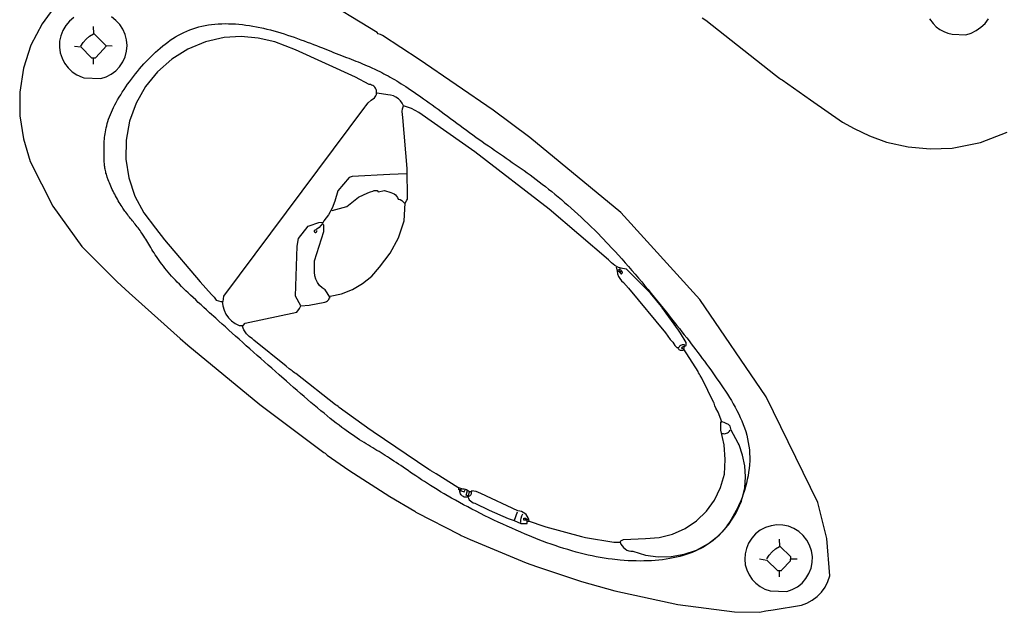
# Model space of a CAD drawing. Extents: x -68 to 722, y 3924 to 4942.
# Tile 5 of 25: x 193 to 275, y 3993 to 4043. Entities that reach past the tile are written whole.
import ezdxf

# ---------------------------------------------------------------- set-up
doc = ezdxf.new("R2010")
doc.units = 0
doc.layers.get('0').update_dxf_attribs({"linetype": 'CONTINUOUS'})
doc.layers.add('Cavities', color=7, linetype='CONTINUOUS')

# ---------------------------------------------------------------- blocks, each defined once
blk = doc.blocks.new('*C2')
at = {"layer": 'Cavities', "color": 7, "linetype": 'CONTINUOUS'}
blk.add_lwpolyline([(231.140379, 4032.728383), (231.397708, 4032.546502), (231.652786, 4032.36754), (231.905863, 4032.191081), (232.157188, 4032.016706), (232.407012, 4031.843999), (232.655584, 4031.672543), (232.903156, 4031.501921), (233.149978, 4031.331716), (233.396299, 4031.161511), (233.64237, 4030.99089), (233.88844, 4030.819434), (234.134761, 4030.646727), (234.381583, 4030.472352), (234.629155, 4030.295892), (234.877727, 4030.11693), (235.127551, 4029.935049), (235.378876, 4029.749833), (235.631953, 4029.560863), (236.14436, 4029.169996), (236.40413, 4028.967335), (236.666276, 4028.75967), (236.930673, 4028.547), (237.197198, 4028.329327), (237.465724, 4028.10665), (237.736127, 4027.878969), (238.008281, 4027.646284), (238.282061, 4027.408595), (238.557343, 4027.165901), (238.834, 4026.918204), (239.111909, 4026.665503), (239.390944, 4026.407798), (239.670979, 4026.145089), (239.95189, 4025.877376), (240.233551, 4025.604659), (240.515839, 4025.326938), (240.798626, 4025.044213), (241.081789, 4024.756484), (241.64874, 4024.166014), (241.93225, 4023.863371), (242.215469, 4023.556307), (242.498103, 4023.245407), (242.779862, 4022.931254), (243.060454, 4022.614433), (243.339585, 4022.295526), (243.616966, 4021.975118), (243.892303, 4021.653793), (244.165305, 4021.332134), (244.43568, 4021.010726), (244.703136, 4020.690151), (244.967381, 4020.370995), (245.228123, 4020.05384), (245.48507, 4019.73927), (245.737931, 4019.427869), (245.986414, 4019.120222), (246.230226, 4018.816911), (246.469075, 4018.518521), (246.930721, 4017.938837), (247.153036, 4017.658531), (247.369848, 4017.384396), (247.581488, 4017.115933), (247.788292, 4016.85264), (247.990592, 4016.594017), (248.188722, 4016.339565), (248.383015, 4016.088782), (248.573806, 4015.841168), (248.761427, 4015.596223), (248.946213, 4015.353447), (249.128497, 4015.112338), (249.308613, 4014.872397), (249.486893, 4014.633124), (249.663673, 4014.394017), (249.839285, 4014.154576), (250.014063, 4013.914302), (250.18834, 4013.672693), (250.362451, 4013.429249), (250.711507, 4012.934856), (250.886938, 4012.682996), (251.062453, 4012.427841), (251.2373, 4012.169434), (251.41073, 4011.907816), (251.581991, 4011.643029), (251.750333, 4011.375115), (251.915006, 4011.104114), (252.075258, 4010.83007), (252.23034, 4010.553023), (252.3795, 4010.273016), (252.521989, 4009.990089), (252.657055, 4009.704285), (252.783947, 4009.415646), (252.901916, 4009.124213), (253.01021, 4008.830027), (253.10808, 4008.533131), (253.194774, 4008.233567), (253.269542, 4007.931375), (253.380297, 4007.319277), (253.414991, 4007.009544), (253.436007, 4006.697893), (253.443847, 4006.384908), (253.43901, 4006.071173), (253.421996, 4005.75727), (253.393307, 4005.443784), (253.353442, 4005.1313), (253.302901, 4004.8204), (253.242186, 4004.511668), (253.171797, 4004.205688), (253.092234, 4003.903045), (253.003997, 4003.604321), (252.907587, 4003.310101), (252.803504, 4003.020968), (252.692249, 4002.737506), (252.574322, 4002.4603), (252.450223, 4002.189932), (252.320453, 4001.926986), (252.045901, 4001.425699), (251.902009, 4001.188406), (251.75378, 4000.960162), (251.601047, 4000.740841), (251.443644, 4000.53032), (251.281404, 4000.328471), (251.11416, 4000.135172), (250.941745, 3999.950296), (250.763992, 3999.773718), (250.580735, 3999.605313), (250.391807, 3999.444956), (250.197041, 3999.292522), (249.99627, 3999.147886), (249.789328, 3999.010923), (249.576047, 3998.881508), (249.356261, 3998.759515), (249.129803, 3998.644819), (248.896507, 3998.537296), (248.656204, 3998.43682), (248.153916, 3998.25651), (247.891686, 3998.17644), (247.622326, 3998.102999), (247.346211, 3998.036147), (247.063715, 3997.975843), (246.775215, 3997.922043), (246.481085, 3997.874706), (246.181701, 3997.833792), (245.877438, 3997.799258), (245.568671, 3997.771062), (245.255777, 3997.749162), (244.939129, 3997.733518), (244.619103, 3997.724087), (244.296076, 3997.720827), (243.970421, 3997.723697), (243.642514, 3997.732656), (243.312731, 3997.747661), (242.981446, 3997.768671), (242.649036, 3997.795644), (241.982339, 3997.867312), (241.648712, 3997.911924), (241.314919, 3997.962332), (240.980792, 3998.018494), (240.646165, 3998.08037), (240.31087, 3998.147917), (239.974741, 3998.221093), (239.637612, 3998.299857), (239.299315, 3998.384167), (238.959684, 3998.473982), (238.618551, 3998.569259), (238.275751, 3998.669957), (237.931115, 3998.776035), (237.584478, 3998.88745), (237.235673, 3999.004161), (236.884532, 3999.126126), (236.53089, 3999.253304), (236.174579, 3999.385652), (235.815432, 3999.523129), (235.087964, 3999.813305), (234.719448, 3999.965865), (234.348259, 4000.123063), (233.975062, 4000.284532), (233.600519, 4000.449907), (233.225294, 4000.61882), (232.85005, 4000.790906), (232.475451, 4000.965797), (232.102161, 4001.143129), (231.730842, 4001.322533), (231.362159, 4001.503645), (230.996775, 4001.686098), (230.635353, 4001.869525), (230.278557, 4002.053561), (229.927051, 4002.237838), (229.581497, 4002.421991), (229.242559, 4002.605653), (228.910901, 4002.788457), (228.587187, 4002.970039), (227.966242, 4003.328066), (227.670163, 4003.503829), (227.383631, 4003.677196), (227.106259, 4003.848096), (226.83766, 4004.016455), (226.577447, 4004.182202), (226.325233, 4004.345263), (226.080631, 4004.505567), (225.843255, 4004.663039), (225.612717, 4004.817609), (225.388631, 4004.969203), (225.17061, 4005.117748), (224.958266, 4005.263172), (224.751213, 4005.405403), (224.549063, 4005.544368), (224.351431, 4005.679993), (224.157929, 4005.812207), (223.96817, 4005.940938), (223.781767, 4006.066111), (223.417483, 4006.305498), (223.238818, 4006.419682), (223.061906, 4006.530714), (222.886302, 4006.639217), (222.711564, 4006.745813), (222.537249, 4006.851125), (222.362912, 4006.955776), (222.188111, 4007.060389), (222.012403, 4007.165585), (221.835344, 4007.271988), (221.65649, 4007.38022), (221.4754, 4007.490903), (221.291628, 4007.604662), (221.104733, 4007.722117), (220.91427, 4007.843892), (220.719797, 4007.970609), (220.52087, 4008.102891), (220.317046, 4008.24136), (220.107881, 4008.38664), (219.671757, 4008.70012), (219.444029, 4008.869404), (219.209901, 4009.04701), (218.96964, 4009.232586), (218.723517, 4009.425777), (218.471799, 4009.626227), (218.214756, 4009.833583), (217.952657, 4010.047491), (217.685772, 4010.267595), (217.414368, 4010.493542), (217.138716, 4010.724977), (216.859085, 4010.961545), (216.575742, 4011.202892), (216.288959, 4011.448663), (215.999002, 4011.698504), (215.706143, 4011.952061), (215.410649, 4012.208979), (215.11279, 4012.468904), (214.812835, 4012.731481), (214.207712, 4013.263173), (213.903106, 4013.531578), (213.597616, 4013.801204), (213.291647, 4014.071686), (212.985605, 4014.342657), (212.679895, 4014.613749), (212.374922, 4014.884597), (212.071092, 4015.154833), (211.768809, 4015.424092), (211.468479, 4015.692005), (211.170507, 4015.958207), (210.875298, 4016.22233), (210.583258, 4016.484009), (210.294792, 4016.742875), (210.010304, 4016.998564), (209.730201, 4017.250707), (209.454887, 4017.498939), (209.184767, 4017.742892), (208.920248, 4017.9822), (208.409629, 4018.445413), (208.164258, 4018.668689), (207.925617, 4018.886477), (207.693617, 4019.099032), (207.468175, 4019.306613), (207.249202, 4019.509475), (207.036612, 4019.707875), (206.830319, 4019.902071), (206.630237, 4020.092318), (206.436279, 4020.278875), (206.248359, 4020.461996), (206.06639, 4020.64194), (205.890286, 4020.818962), (205.719961, 4020.99332), (205.555327, 4021.165271), (205.3963, 4021.33507), (205.242791, 4021.502975), (205.094716, 4021.669243), (204.951986, 4021.83413), (204.682221, 4022.160789), (204.554985, 4022.323004), (204.432581, 4022.484444), (204.314756, 4022.644943), (204.201255, 4022.804336), (204.091823, 4022.962459), (203.986207, 4023.119147), (203.884152, 4023.274233), (203.785403, 4023.427554), (203.689707, 4023.578944), (203.596809, 4023.728239), (203.506454, 4023.875273), (203.418389, 4024.01988), (203.332358, 4024.161897), (203.248108, 4024.301159), (203.165383, 4024.437499), (203.083931, 4024.570753), (203.003496, 4024.700757), (202.923824, 4024.827344), (202.765751, 4025.069611), (202.686885, 4025.185053), (202.608018, 4025.296975), (202.529151, 4025.405768), (202.450284, 4025.511823), (202.371417, 4025.615532), (202.29255, 4025.717285), (202.213683, 4025.817474), (202.134816, 4025.916489), (202.055949, 4026.014723), (201.977082, 4026.112565), (201.898215, 4026.210407), (201.819348, 4026.308641), (201.740481, 4026.407656), (201.661614, 4026.507846), (201.582747, 4026.609599), (201.50388, 4026.713308), (201.425013, 4026.819364), (201.346146, 4026.928158), (201.188413, 4027.155523), (201.109579, 4027.274746), (201.030942, 4027.39749), (200.9527, 4027.523362), (200.875049, 4027.651972), (200.798187, 4027.782929), (200.722311, 4027.915841), (200.647618, 4028.050318), (200.574305, 4028.185968), (200.50257, 4028.3224), (200.432609, 4028.459224), (200.36462, 4028.596048), (200.298799, 4028.73248), (200.235345, 4028.86813), (200.174454, 4029.002607), (200.116323, 4029.135519), (200.061149, 4029.266476), (200.009131, 4029.395086), (199.960464, 4029.520958), (199.873974, 4029.762925), (199.83648, 4029.878368), (199.802732, 4029.99029), (199.772532, 4030.099084), (199.745685, 4030.20514), (199.721992, 4030.308849), (199.701257, 4030.410602), (199.683282, 4030.510792), (199.667871, 4030.609807), (199.654825, 4030.708041), (199.643948, 4030.805883), (199.635043, 4030.903725), (199.627912, 4031.001959), (199.622358, 4031.100974), (199.618185, 4031.201163), (199.615195, 4031.302916), (199.61319, 4031.406625), (199.611974, 4031.51268), (199.61135, 4031.621473), (199.611087, 4031.848837), (199.611153, 4031.968125), (199.611613, 4032.091324), (199.612862, 4032.218434), (199.615293, 4032.349455), (199.619302, 4032.484387), (199.625283, 4032.62323), (199.63363, 4032.765985), (199.644737, 4032.91265), (199.658999, 4033.063227), (199.676809, 4033.217714), (199.698563, 4033.376113), (199.724655, 4033.538422), (199.755479, 4033.704643), (199.791429, 4033.874775), (199.8329, 4034.048818), (199.880285, 4034.226772), (199.933981, 4034.408637), (199.994379, 4034.594413), (200.136865, 4034.977699), (200.219631, 4035.175149), (200.310019, 4035.376158), (200.407763, 4035.580373), (200.512598, 4035.787442), (200.62426, 4035.997011), (200.742483, 4036.208729), (200.867002, 4036.422242), (200.997552, 4036.637199), (201.133869, 4036.853246), (201.275686, 4037.070032), (201.42274, 4037.287203), (201.574764, 4037.504407), (201.731494, 4037.721291), (201.892664, 4037.937503), (202.05801, 4038.152691), (202.227267, 4038.366501), (202.400169, 4038.578581), (202.576451, 4038.78858), (202.938097, 4039.200919), (203.12299, 4039.402561), (203.310566, 4039.600749), (203.500923, 4039.795168), (203.694158, 4039.985504), (203.890369, 4040.171443), (204.089655, 4040.35267), (204.292112, 4040.52887), (204.497838, 4040.69973), (204.706931, 4040.864936), (204.919489, 4041.024172), (205.13561, 4041.177124), (205.355391, 4041.323478), (205.578931, 4041.46292), (205.806326, 4041.595136), (206.037675, 4041.71981), (206.273075, 4041.836629), (206.512625, 4041.945278), (206.756421, 4042.045443), (207.257146, 4042.219063), (207.514208, 4042.291979), (207.775542, 4042.355688), (208.040879, 4042.410413), (208.30995, 4042.456374), (208.582486, 4042.493792), (208.858219, 4042.522889), (209.136879, 4042.543886), (209.418199, 4042.557003), (209.70191, 4042.562463), (209.987742, 4042.560486), (210.275427, 4042.551293), (210.564697, 4042.535106), (210.855282, 4042.512146), (211.146914, 4042.482633), (211.439325, 4042.446789), (211.732245, 4042.404836), (212.025406, 4042.356994), (212.318539, 4042.303485), (212.903646, 4042.180348), (213.195093, 4042.111189), (213.485498, 4042.037401), (213.774652, 4041.95936), (214.062346, 4041.87744), (214.348372, 4041.792018), (214.632522, 4041.703469), (214.914586, 4041.612167), (215.194358, 4041.518488), (215.471627, 4041.422808), (215.746186, 4041.325501), (216.017825, 4041.226943), (216.286338, 4041.12751), (216.551514, 4041.027576), (216.813146, 4040.927518), (217.071024, 4040.827709), (217.324942, 4040.728526), (217.574689, 4040.630344), (217.820058, 4040.533537), (218.296826, 4040.345554), (218.527878, 4040.255031), (218.754134, 4040.166801), (218.975804, 4040.080656), (219.193095, 4039.996388), (219.406216, 4039.913787), (219.615375, 4039.832646), (219.820782, 4039.752756), (220.022644, 4039.673909), (220.22117, 4039.595895), (220.416568, 4039.518507), (220.609048, 4039.441537), (220.798817, 4039.364774), (220.986084, 4039.288012), (221.171057, 4039.211041), (221.353946, 4039.133653), (221.534958, 4039.055639), (221.714302, 4038.976792), (221.892187, 4038.896902), (222.244411, 4038.73316), (222.419189, 4038.648892), (222.593467, 4038.562747), (222.767578, 4038.474517), (222.941855, 4038.383994), (223.116633, 4038.290968), (223.292245, 4038.195233), (223.469025, 4038.096578), (223.647305, 4037.994795), (223.827421, 4037.889677), (224.009705, 4037.781014), (224.194491, 4037.668598), (224.382112, 4037.552221), (224.572903, 4037.431674), (224.767196, 4037.306748), (224.965326, 4037.177235), (225.167626, 4037.042927), (225.37443, 4036.903615), (225.58607, 4036.75909), (226.025198, 4036.453569), (226.253226, 4036.292267), (226.486676, 4036.125586), (226.725129, 4035.953984), (226.96817, 4035.777921), (227.215381, 4035.597854), (227.466344, 4035.414242), (227.720644, 4035.227545), (227.977862, 4035.038221), (228.237583, 4034.846728), (228.499388, 4034.653526), (228.762862, 4034.459073), (229.027586, 4034.263827), (229.293145, 4034.068248), (229.55912, 4033.872794), (229.825096, 4033.677923), (230.090655, 4033.484096), (230.355379, 4033.291769), (230.618853, 4033.101402), (231.140379, 4032.728383)], close=True, dxfattribs=at)

msp = doc.modelspace()

# ---------------------------------------------------------------- linework, layer by layer
at = {"color": 7, "linetype": 'CONTINUOUS'}
for p, q in [((249.479811, 4043.058978), (249.785424, 4042.840684)), ((249.785424, 4042.840684), (255.592073, 4038.256505)), ((198.726206, 4039.19517), (198.726206, 4039.719076)), ((255.592073, 4038.256505), (255.854027, 4038.08187)), ((255.854027, 4038.08187), (255.945144, 4037.994782)), ((255.945144, 4037.994782), (256.047708, 4037.921522)), ((256.047708, 4037.921522), (256.159641, 4037.863575)), ((256.159641, 4037.863575), (258.517227, 4036.204539)), ((258.517227, 4036.204539), (261.176061, 4034.340307)), ((261.176061, 4034.340307), (262.140926, 4033.803303)), ((262.140926, 4033.803303), (263.437598, 4033.196445)), ((263.437598, 4033.196445), (264.833639, 4032.677167)), ((272.675068, 4032.659484), (274.90612, 4033.521652)), ((264.833639, 4032.677167), (266.641311, 4032.283065)), ((270.332929, 4032.174392), (272.675068, 4032.659484)), ((266.641311, 4032.283065), (268.483761, 4032.114618)), ((268.483761, 4032.114618), (270.332929, 4032.174392)), ((242.385221, 4021.993586), (242.647175, 4022.080904)), ((229.374835, 4003.569554), (229.374835, 4003.744189)), ((229.986061, 4003.220283), (230.073379, 4003.482236)), ((233.828054, 4001.124659), (234.090008, 4001.8232)), ((256.880014, 3997.893904), (257.403922, 3997.893904)), ((255.919516, 3996.409504), (255.919516, 3996.93341))]:
    msp.add_line(p, q, dxfattribs=at)
for points in [[(254.260473, 3993.440702), (254.789097, 3993.577704), (255.390893, 3993.652971), (257.761926, 3994.034462), (258.198517, 3994.209098), (258.653183, 3994.450385), (259.065252, 3994.758832), (259.424886, 3995.127075), (259.723501, 3995.546323), (259.953967, 3996.006568), (260.110781, 3996.496821), (259.865567, 3999.589768), (259.11946, 4002.601375), (254.806348, 4011.421307), (249.290687, 4019.543603), (242.683073, 4026.805404), (235.115995, 4033.061103), (232.059864, 4035.331363), (225.890845, 4039.561904), (222.834714, 4041.570211), (222.661042, 4041.660938), (222.47671, 4041.727383), (222.389392, 4041.814701), (217.34241, 4044.905747)], [(195.637565, 4044.190059), (194.438983, 4042.561668), (193.514958, 4040.763217), (192.889065, 4038.840587), (192.57727, 4036.842832), (192.594655, 4034.881533), (192.891224, 4032.942708), (193.460928, 4031.065894), (195.328566, 4027.339257), (197.767545, 4023.95883), (200.715223, 4021.011436), (201.716848, 4020.094426), (205.956575, 4016.296631), (206.606658, 4015.728542), (212.596326, 4010.796751), (217.927441, 4006.782845), (218.03662, 4006.724857), (218.134988, 4006.64998), (218.219956, 4006.560185), (220.023073, 4005.298444), (223.428477, 4003.115502), (225.515378, 4001.875591), (225.611169, 4001.806872), (225.716209, 4001.753346), (229.191467, 3999.972065), (229.296714, 3999.91888), (229.392298, 3999.84982), (230.143233, 3999.518013), (234.797284, 3997.570829), (235.653001, 3997.265217), (239.424092, 3996.003738), (242.202901, 3995.24355), (247.442943, 3994.105626), (252.1665, 3993.482527), (254.260473, 3993.440702)], [(197.085035, 4043.074623), (196.717891, 4042.775195), (196.411474, 4042.410931), (196.170217, 4042.000596), (196.000902, 4041.555724), (195.908286, 4041.088818), (195.894974, 4040.613001), (195.961338, 4040.141647), (196.105515, 4039.688004), (196.323451, 4039.264821), (196.609022, 4038.883995), (196.9542, 4038.556227), (197.349285, 4038.29073), (197.783171, 4038.094967), (197.931612, 4038.033845), (199.337432, 4037.972723)], [(199.337432, 4037.972723), (199.787953, 4038.119292), (200.2078, 4038.338794), (200.585261, 4038.625108), (200.909808, 4038.970246), (201.172391, 4039.364583), (201.365685, 4039.79712), (201.484299, 4040.255794), (201.524924, 4040.727811), (201.486429, 4041.200007), (201.369885, 4041.659211), (201.178545, 4042.092616), (200.917744, 4042.488134), (200.594757, 4042.834732), (200.218591, 4043.122745)], [(200.29793, 4040.679571), (199.781095, 4040.722007), (198.768991, 4041.733495), (198.726206, 4042.338607)], [(268.430086, 4042.963899), (268.733437, 4042.578731), (268.992516, 4042.308435), (269.288396, 4042.079007), (269.614692, 4041.895398), (269.964366, 4041.761568), (270.329873, 4041.680406), (271.462125, 4041.640065)], [(271.462125, 4041.640065), (271.912267, 4041.781717), (272.335429, 4041.990588), (272.721641, 4042.261757), (273.061804, 4042.588836), (273.347906, 4042.96412)], [(197.678389, 4040.679571), (197.880673, 4040.995705), (198.126264, 4041.27951), (198.41007, 4041.5251), (198.726206, 4041.727383)], [(209.553641, 4019.374055), (209.606032, 4019.828107), (221.363405, 4035.593316), (221.446357, 4035.693731), (221.641623, 4035.960092), (221.878078, 4036.190671), (222.149267, 4036.379175), (222.218698, 4036.461343), (222.273562, 4036.553874), (222.312345, 4036.654213), (222.333977, 4036.75959), (222.337859, 4036.867094), (222.323885, 4036.973756), (222.29244, 4037.076631), (222.244393, 4037.172879), (222.18107, 4037.259841), (222.104221, 4037.335116), (222.015966, 4037.396625), (221.918745, 4037.44267), (221.81524, 4037.471979), (221.708311, 4037.483744), (220.573177, 4038.094967), (215.561122, 4040.382691), (213.840957, 4041.055037), (212.458359, 4041.360311), (211.047441, 4041.47898), (209.633276, 4041.408936), (208.079923, 4041.054076), (206.606987, 4040.446387), (205.255304, 4039.602717), (204.06235, 4038.546458), (203.061201, 4037.306894), (202.279614, 4035.918393), (201.739257, 4034.419451), (201.455113, 4032.851626), (201.43506, 4031.258388), (201.679654, 4029.683909), (202.182113, 4028.171842), (202.928506, 4026.764109), (203.89814, 4025.49974), (204.643661, 4024.512352), (207.610815, 4021.011262), (208.571314, 4019.96345), (208.783611, 4019.744859), (208.959879, 4019.4963), (209.150059, 4019.422621), (209.349823, 4019.381493), (209.553641, 4019.374055)], [(197.154481, 4040.679571), (197.671317, 4040.637134), (198.55157, 4039.719076), (198.900842, 4039.719076), (199.577556, 4040.439447), (199.774022, 4040.679571)], [(218.460081, 4019.810644), (219.415815, 4020.027455), (220.326991, 4020.388281), (221.172047, 4020.884582), (221.930989, 4021.504615), (222.585858, 4022.233709), (223.47521, 4023.40344), (224.159036, 4024.704053), (224.618534, 4026.099787), (224.703145, 4027.579386), (224.860492, 4027.835139), (224.921615, 4027.931189), (224.875249, 4030.465846), (224.532962, 4034.738388), (224.479699, 4034.978333), (224.468496, 4035.223863), (224.499687, 4035.467661), (224.572343, 4035.702463), (224.463682, 4035.919274), (224.320964, 4036.11535), (224.148047, 4036.285391), (223.949605, 4036.424801), (223.731001, 4036.529811), (223.498146, 4036.597583), (223.257333, 4036.626284), (222.389392, 4036.750275)], [(247.973575, 4015.444759), (247.973575, 4015.619395), (248.148211, 4015.706712), (248.148211, 4015.968665), (247.676694, 4016.737061), (247.502058, 4016.999014), (246.118067, 4018.915637), (246.074408, 4018.959296), (245.179398, 4020.072597), (243.171083, 4022.080904), (242.826319, 4022.12605), (242.494122, 4022.228744), (242.184027, 4022.386038), (241.904932, 4022.593418), (241.664847, 4022.844933), (236.725266, 4027.078968), (230.518701, 4031.877948), (225.868666, 4035.158386), (225.244014, 4035.486437), (224.572343, 4035.702463)], [(224.834297, 4030.026813), (223.439653, 4029.985861), (220.286075, 4029.795683), (220.044903, 4029.725567), (219.1106, 4028.616632), (218.840176, 4027.748869), (218.619704, 4027.156654), (218.316262, 4026.602353), (217.936172, 4026.097517), (217.830473, 4025.896144), (217.695681, 4025.712964), (217.534865, 4025.552148), (217.351685, 4025.417357), (217.15031, 4025.311658), (217.140473, 4025.295909), (217.133448, 4025.278721), (217.129438, 4025.26059), (217.128559, 4025.242043), (217.130837, 4025.223614), (217.136205, 4025.205839), (217.14451, 4025.18923), (217.155509, 4025.17427), (217.168885, 4025.161391), (217.18425, 4025.150965), (217.201161, 4025.143295), (217.219127, 4025.138602), (217.237628, 4025.137023), (217.25613, 4025.138602), (217.274096, 4025.143295), (217.291006, 4025.150965), (217.306372, 4025.161391), (217.319748, 4025.17427), (217.330747, 4025.18923), (217.339051, 4025.205839), (217.34442, 4025.223614), (217.346698, 4025.242043), (217.345819, 4025.26059), (217.341809, 4025.278721), (217.334783, 4025.295909), (217.324946, 4025.311658)], [(218.634717, 4026.970694), (219.865901, 4027.293769), (220.835131, 4028.070897), (221.612262, 4028.437631), (221.816427, 4028.523781), (222.032436, 4028.573236), (222.127438, 4028.62973), (222.389392, 4028.62973), (222.47671, 4028.542412), (223.000618, 4028.62973), (223.533258, 4028.48129), (223.66419, 4028.430538), (223.786202, 4028.361025), (223.896623, 4028.274272), (223.993036, 4028.172177), (224.073332, 4028.056976), (224.135753, 4027.931189), (224.287323, 4027.878948), (224.427815, 4027.801715), (224.553142, 4027.701736), (224.659661, 4027.581918)], [(209.466323, 4019.374055), (209.512034, 4019.008572), (209.615787, 4018.655156), (209.774896, 4018.322962), (209.985237, 4018.020598), (210.241363, 4017.755894), (210.536638, 4017.53571), (210.863412, 4017.365748), (211.212684, 4017.365748), (211.365491, 4017.562213), (215.674635, 4018.483415), (215.906028, 4018.784661), (216.015176, 4019.024784), (215.578586, 4019.810644), (215.716548, 4024.007132), (215.823076, 4024.621848), (216.626402, 4025.660929), (216.704988, 4025.678392), (217.506306, 4025.976582), (217.848854, 4026.010199)], [(216.015176, 4019.024784), (216.709441, 4019.063117), (218.016767, 4019.320355), (218.094495, 4019.346768), (218.167392, 4019.38452), (218.233815, 4019.432761), (218.292267, 4019.490404), (218.34143, 4019.556147), (218.380195, 4019.628511), (218.40769, 4019.705862), (218.460081, 4019.723326), (218.040954, 4020.343282), (217.797326, 4020.516381), (217.58523, 4020.726935), (217.410359, 4020.969295), (217.277407, 4021.236954), (217.189941, 4021.522729), (217.15031, 4021.81895), (217.15031, 4022.779445), (217.936172, 4025.22434), (217.936172, 4025.748246), (217.848854, 4025.835564)], [(242.297903, 4022.255539), (242.385221, 4021.906268), (242.430244, 4021.687007), (242.509687, 4021.477742), (242.621512, 4021.283841), (242.762853, 4021.110273), (242.930086, 4020.961491), (243.32389, 4020.487356), (246.422021, 4016.767972), (246.81827, 4016.217172), (247.019507, 4015.973895), (247.187713, 4015.706712), (247.362349, 4015.532077), (247.536985, 4015.532077), (247.566394, 4015.59406), (247.605743, 4015.650261), (247.653926, 4015.699099), (247.70959, 4015.739203), (247.771171, 4015.769446), (247.836938, 4015.788978), (247.905044, 4015.79725), (247.973575, 4015.79403), (247.973575, 4015.706712)], [(242.385221, 4021.906268), (242.404332, 4021.912873), (242.424249, 4021.916364), (242.444467, 4021.916651), (242.464474, 4021.913727), (242.483765, 4021.907668), (242.501851, 4021.898625), (242.518273, 4021.886828), (242.532616, 4021.872576), (242.544517, 4021.85623), (242.553675, 4021.838202), (242.559857, 4021.81895), (242.734493, 4021.906268)], [(242.559857, 4021.906268), (242.592207, 4021.941673), (242.618204, 4021.981974), (242.637121, 4022.026043), (242.648429, 4022.072649), (242.651812, 4022.120488), (242.647175, 4022.168221)], [(242.647175, 4021.81895), (242.643481, 4021.803572), (242.642475, 4021.787788), (242.644186, 4021.772064), (242.648563, 4021.756866), (242.655478, 4021.742642), (242.664726, 4021.729811), (242.676034, 4021.718753), (242.689068, 4021.709794), (242.703443, 4021.703199), (242.718736, 4021.699163), (242.734493, 4021.697804), (242.750251, 4021.699163), (242.765543, 4021.703199), (242.779919, 4021.709794), (242.792953, 4021.718753), (242.804261, 4021.729811), (242.813509, 4021.742642), (242.820424, 4021.756866), (242.824801, 4021.772064), (242.826512, 4021.787788), (242.825505, 4021.803572), (242.821811, 4021.81895), (242.815358, 4021.851624), (242.80351, 4021.882751), (242.786605, 4021.911447), (242.765123, 4021.936898), (242.739672, 4021.95838), (242.710976, 4021.975285), (242.679849, 4021.987132), (242.647175, 4021.993586)], [(235.050507, 4001.037341), (235.023501, 4001.188928), (234.972408, 4001.334178), (234.898566, 4001.46929), (234.803907, 4001.59073), (234.690907, 4001.695319), (234.562523, 4001.780322), (234.422113, 4001.843515), (234.273353, 4001.883243), (234.120133, 4001.898468), (231.016414, 4003.359991), (230.837177, 4003.452162), (230.646889, 4003.518581), (230.449228, 4003.557966), (230.248015, 4003.569554), (230.248015, 4003.482236), (230.073379, 4003.482236), (230.002479, 4003.555042), (229.920848, 4003.61557), (229.830586, 4003.662263), (229.734018, 4003.693918), (229.63363, 4003.70972), (229.532007, 4003.709262), (229.120564, 4003.86233), (227.287934, 4004.9841), (226.916483, 4005.20842), (226.845329, 4005.264989), (226.767948, 4005.312687), (226.685439, 4005.350835), (222.057584, 4008.494271), (221.933119, 4008.591358), (221.795629, 4008.668907), (219.224113, 4010.533139), (219.132997, 4010.620227), (219.030432, 4010.693488), (218.9185, 4010.751434), (215.587317, 4013.366598), (215.478138, 4013.424586), (215.37977, 4013.499463), (215.294802, 4013.589258), (215.03558, 4013.766279), (214.80617, 4013.980529), (212.107694, 4016.16513), (211.968116, 4016.287319), (211.810463, 4016.385083), (211.714763, 4016.470742), (211.602831, 4016.578911), (211.474638, 4016.667207), (211.271941, 4017.002447), (211.125366, 4017.365748)], [(234.87587, 4001.037341), (235.050507, 4001.037341), (236.281691, 4000.626948), (236.438863, 4000.574557), (239.423132, 3999.761193), (239.758957, 3999.693958), (242.123267, 3999.290987), (242.647175, 3999.290987), (242.669005, 3999.356475), (242.707732, 3999.400473), (242.752215, 3999.438641), (242.801585, 3999.470236), (242.854877, 3999.49464), (242.91105, 3999.511377), (244.740887, 3999.594503), (245.889898, 3999.677787), (247.007021, 3999.959213), (248.058351, 4000.430239), (249.011983, 4001.076571), (249.838977, 4001.878594), (250.514232, 4002.811967), (251.017258, 4003.848365), (251.332787, 4004.956333), (251.4027, 4006.192325), (251.301022, 4007.426109), (251.029706, 4008.63398), (251.029706, 4009.332521), (251.117024, 4009.332521), (250.802679, 4010.135844), (250.628043, 4010.485115), (250.533863, 4010.682793), (250.466505, 4010.891142), (250.453407, 4010.921703), (249.437811, 4012.986417), (249.318273, 4013.191963), (249.256218, 4013.314464), (249.178564, 4013.427721), (249.134905, 4013.532502), (247.956112, 4015.409832), (247.798939, 4015.444759), (247.793434, 4015.467593), (247.791879, 4015.491029), (247.794319, 4015.514389), (247.800684, 4015.536998), (247.810788, 4015.558201), (247.824341, 4015.577384), (247.84095, 4015.593993), (247.860133, 4015.607545), (247.881336, 4015.61765), (247.903945, 4015.624015), (247.927305, 4015.626455), (247.950742, 4015.6249), (247.973575, 4015.619395)], [(247.973575, 4015.357442), (247.928568, 4015.325821), (247.878864, 4015.302263), (247.825893, 4015.287446), (247.771179, 4015.281797), (247.716298, 4015.285477), (247.662829, 4015.298382), (247.61231, 4015.32014), (247.566197, 4015.350124), (247.525815, 4015.387471), (247.492329, 4015.431108), (247.4667, 4015.479776), (247.449667, 4015.532077)], [(242.647175, 3999.290987), (242.710165, 3999.127741), (242.799184, 3998.977101), (242.911802, 3998.843183), (243.044941, 3998.729644), (243.194964, 3998.639588), (243.357772, 3998.575474), (243.528917, 3998.539054), (243.703723, 3998.531323), (244.744496, 3998.223028), (245.820103, 3998.077007), (246.905399, 3998.096675), (247.975009, 3998.281571), (249.003928, 3998.627373), (249.999734, 3999.182572), (250.893585, 3999.890319), (251.662329, 4000.732284), (252.286057, 4001.686661), (252.748614, 4002.728732), (253.038021, 4003.831507), (253.099721, 4004.747483), (253.037668, 4005.663435), (252.852989, 4006.562719), (252.54904, 4007.428996), (252.479186, 4007.568704), (251.902887, 4008.63398), (251.815568, 4008.98325), (251.660006, 4009.104817), (251.489683, 4009.204659), (251.307615, 4009.281011), (251.117024, 4009.332521)], [(251.117024, 4008.372027), (251.214825, 4008.352505), (251.314482, 4008.348694), (251.413488, 4008.36069), (251.509351, 4008.388191), (251.59966, 4008.430504), (251.682141, 4008.486566), (251.754719, 4008.554965), (251.815568, 4008.63398)], [(229.374835, 4003.656872), (229.200198, 4003.656872), (229.200198, 4003.831507)], [(229.898743, 4003.045648), (229.814625, 4003.037041), (229.730218, 4003.042058), (229.647712, 4003.06057), (229.569252, 4003.092094), (229.496875, 4003.135813), (229.432461, 4003.190591), (229.377682, 4003.255005), (229.333963, 4003.327382), (229.302438, 4003.405842), (229.283927, 4003.488347), (229.27891, 4003.572754), (229.287516, 4003.656872)], [(229.287516, 4003.569554), (229.374835, 4003.569554), (229.636789, 4003.482236), (229.724107, 4003.656872)], [(229.986061, 4003.132965), (229.811425, 4003.220283), (229.881279, 4003.490968), (229.898743, 4003.569554)], [(229.898743, 4003.132965), (229.947435, 4003.125503), (229.996688, 4003.126409), (230.045074, 4003.135656), (230.09119, 4003.152976), (230.1337, 4003.177867), (230.171371, 4003.209609), (230.203113, 4003.24728), (230.228004, 4003.28979), (230.245325, 4003.335905), (230.254571, 4003.384291), (230.255477, 4003.433544), (230.248015, 4003.482236)], [(229.898743, 4003.220283), (229.932136, 4003.08389), (229.988208, 4002.95515), (230.065329, 4002.837802), (230.161259, 4002.735257), (230.273211, 4002.650493), (230.397932, 4002.585973), (230.531798, 4002.543571), (231.714958, 4001.962908), (233.295414, 4001.273099), (233.810591, 4001.089732), (234.351962, 4000.862706), (234.87587, 4000.862706), (234.87587, 4001.124659), (234.87587, 4001.211976)], [(234.351962, 4000.950023), (234.359063, 4001.132035), (234.391013, 4001.311361), (234.447211, 4001.484625), (234.526598, 4001.648565)], [(234.87587, 4001.124659), (234.613916, 4001.124659), (234.613916, 4001.299294), (234.788552, 4001.299294), (234.788552, 4001.211976)], [(234.788552, 4001.124659), (234.788552, 4001.211976), (234.963189, 4001.211976)], [(256.530742, 3995.187056), (256.993317, 3995.345406), (257.421575, 3995.581298), (257.802635, 3995.887637), (258.125034, 3996.255208), (258.379075, 3996.672955), (258.557117, 3997.128312), (258.653803, 3997.607583), (258.666227, 3998.096351), (258.594014, 3998.579915), (258.439336, 3999.04373), (258.206847, 3999.473843), (257.903538, 3999.857319), (257.538534, 4000.182621), (257.122813, 4000.439966), (256.66888, 4000.621612), (256.190389, 4000.722096), (255.701733, 4000.738395), (255.217609, 4000.670019), (254.752581, 4000.519025), (254.320636, 4000.289954), (253.934766, 3999.989697), (253.606578, 3999.627285), (253.345944, 3999.21362), (253.160703, 3998.761143), (253.059032, 3998.3195), (253.030638, 3997.867195), (253.076278, 3997.416304), (253.194733, 3996.978863), (253.382841, 3996.566551), (253.635581, 3996.190374), (253.946206, 3995.860375), (254.306422, 3995.585364), (254.706614, 3995.372682), (255.136099, 3995.228008), (256.530742, 3995.187056)], [(254.260473, 3997.893904), (254.8717, 3997.806587), (255.74488, 3996.93341), (256.094152, 3996.93341), (256.115982, 3996.998898), (256.845087, 3997.736732), (256.880014, 3998.06854), (255.962302, 3998.947829), (255.919516, 3999.55294)], [(254.8717, 3997.893904), (255.073984, 3998.210039), (255.319575, 3998.493843), (255.60338, 3998.739433), (255.919516, 3998.941716)]]:
    msp.add_lwpolyline(points, dxfattribs=at)

# ---------------------------------------------------------------- block references
at = {"layer": 'Cavities', "color": 7, "linetype": 'CONTINUOUS'}
msp.add_blockref('*C2', (0, 0), dxfattribs=at)

doc.saveas('drawing.dxf')
